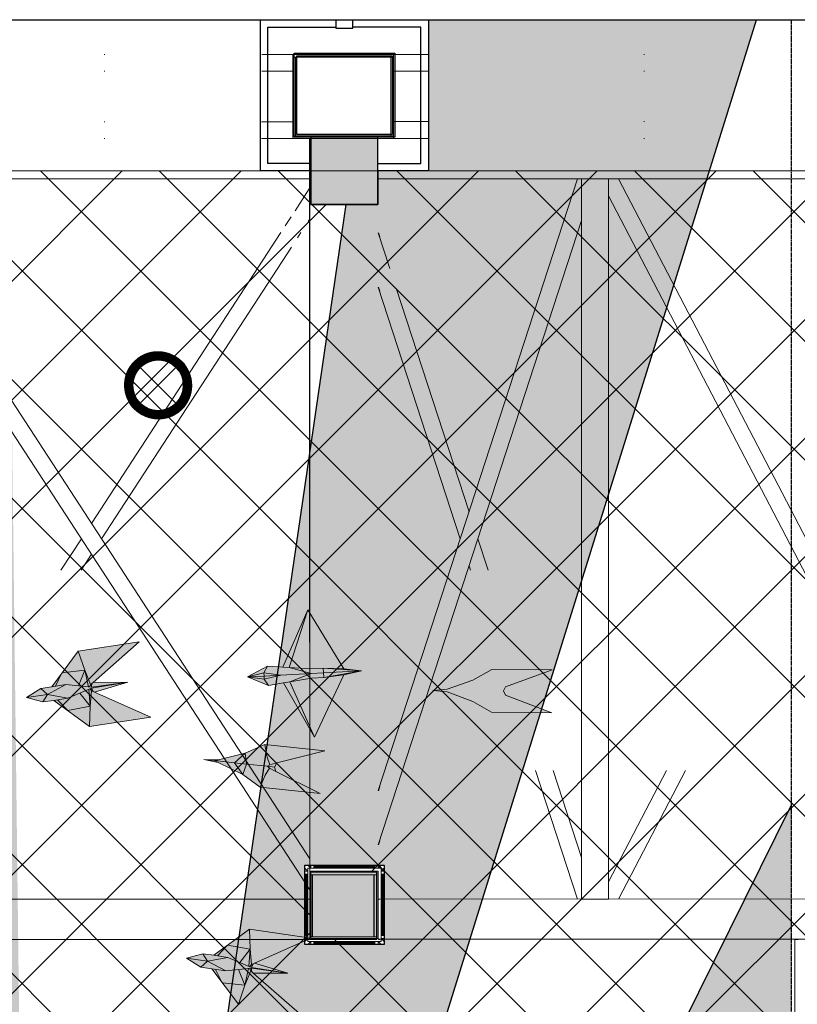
# Model space of a CAD drawing. Header units: millimetres. Extents: x -34728 to 74790, y -3152 to 13830.
# Tile 27 of 31: x 10953 to 13268, y 10898 to 13830. Entities that reach past the tile are written whole.
import ezdxf

# ---------------------------------------------------------------- set-up
doc = ezdxf.new("R2010")
doc.units = ezdxf.units.MM
doc.linetypes.add('( Hidden )', pattern=[0.375, 0.25, -0.125])
for name, color, linetype, lineweight, true_color in [('A-CEILING-01', 7, 'Continuous', 5, 0xd56ca8), ('A-CEILING-08', 7, 'Continuous', 5, 0xd56ca8), ('M-MEP-ELLG-LIGHT', 5, 'Continuous', 15, 0x0000ff), ('XR-CP-DS$0$Level 24', 9, 'Continuous', 0, 0x808080)]:
    doc.layers.add(name, color=color, linetype=linetype, lineweight=lineweight, true_color=true_color)
doc.layers.add('A-CELING ELEMENT', color=1, linetype='Continuous')
doc.layers.add('Column', color=4, linetype='Continuous')
for name, color, linetype, lineweight in [('A-CLMN P', 1, 'Continuous', 30), ('A-FLOORING', 1, 'Continuous', 30), ('A-GENM', 13, 'Continuous', 9), ('A-LIGHT', 1, 'Continuous', 5), ('A-Wall & Column', 2, 'Continuous', 0), ('Q-SPCQ', 91, 'Continuous', 9), ('S-BEAM', 12, 'Continuous', 9)]:
    doc.layers.add(name, color=color, linetype=linetype, lineweight=lineweight)
doc.layers.add('RCP LAYOUT', color=9, linetype='Continuous', true_color=0x808080)
pattern_1 = [(45, (0, 0), (19.8873782, 72.9203868), [93.75, -18.75, 0, -18.75])]

# ---------------------------------------------------------------- blocks, each defined once
blk = doc.blocks.new('A$Cce852dd5')
at = {"layer": 'A-Wall & Column', "color": 8, "lineweight": 0, "true_color": 0x808080}
for p, q in [((-18, 9), (-18, 0)), ((-9, 18), (0, 18)), ((9, 18), (191, 18)), ((9, 15), (191, 15)), ((9, 12), (191, 12)), ((200, 18), (209, 18)), ((218, 9), (218, 0)), ((-18, -9), (-18, -191)), ((-15, -9), (-15, -191)), ((-12, -9), (-12, -191)), ((212, -9), (212, -191)), ((215, -9), (215, -191)), ((218, -9), (218, -191)), ((-18, -209), (-18, -200)), ((218, -200), (218, -209)), ((-9, -218), (0, -218)), ((9, -212), (191, -212)), ((9, -215), (191, -215)), ((9, -218), (191, -218)), ((209, -218), (200, -218))]:
    blk.add_line(p, q, dxfattribs=at)
for points in [[(0, 9), (-9, 18), (-18, 18), (-18, 9), (-9, 0)], [(-9, 0), (-18, 0), (-18, -9), (-9, -9)], [(9, 9), (9, 18), (0, 18), (0, 9)], [(200, 9), (200, 18), (191, 18), (191, 9)], [(209, 0), (218, 9), (218, 18), (209, 18), (200, 9)], [(209, -9), (218, -9), (218, 0), (209, 0)], [(-9, -191), (-18, -191), (-18, -200), (-9, -200)], [(-9, -200), (-18, -209), (-18, -218), (-9, -218), (0, -209)], [(200, -209), (209, -218), (218, -218), (218, -209), (209, -200)], [(209, -200), (218, -200), (218, -191), (209, -191)], [(0, -209), (0, -218), (9, -218), (9, -209)], [(191, -209), (191, -218), (200, -218), (200, -209)]]:
    blk.add_lwpolyline(points, dxfattribs=at)
blk.add_lwpolyline([(-9, -209), (209, -209), (209, 9), (-9, 9)], close=True, dxfattribs=at)
blk = doc.blocks.new('A$C81f607aa')
at = {"layer": 'A-Wall & Column', "true_color": 0x808080}
h = blk.add_hatch(color=8, dxfattribs=at)
h.dxf.hatch_style = 1
h.paths.add_polyline_path([(-3380, 13280), (-3180, 13280), (-3180, 13480), (-3380, 13480)])
h = blk.add_hatch(color=8, dxfattribs=at)
h.dxf.hatch_style = 1
h.paths.add_polyline_path([(-3179.9, 11294.2), (-3379.9, 11294.2), (-3379.9, 11094.2), (-3179.9, 11094.2)])
at = {"layer": 'A-CLMN P', "color": 8, "lineweight": 25, "true_color": 0x808080}
for points in [[(-3380, 13380), (-3530, 13380), (-3530, 13830), (-3305, 13830), (-3305, 13805), (-3255, 13805), (-3255, 13830), (-3030, 13830), (-3030, 13380), (-3180, 13380)], [(-3380, 13402), (-3508, 13402), (-3508, 13808), (-3307, 13808)], [(-3180, 13402), (-3052, 13402), (-3052, 13808), (-3253, 13808)]]:
    blk.add_lwpolyline(points, dxfattribs=at)
for points in [[(-3430, 13730), (-3130, 13730), (-3130, 13480), (-3430, 13480)], [(-3422, 13722), (-3138, 13722), (-3138, 13488), (-3422, 13488)]]:
    blk.add_lwpolyline(points, close=True, dxfattribs=at)
at = {"layer": 'A-Wall & Column', "color": 8, "lineweight": -3, "true_color": 0x808080}
blk.add_lwpolyline([(-14850, 13830), (2000, 13830)], dxfattribs=at)
at = {"layer": 'A-Wall & Column', "color": 8, "true_color": 0x808080}
for points in [[(-3380, 13280), (-3180, 13280), (-3180, 13480), (-3380, 13480)], [(-3379.9, 11294.2), (-3179.9, 11294.2), (-3179.9, 11094.2), (-3379.9, 11094.2)]]:
    blk.add_lwpolyline(points, close=True, dxfattribs=at)
at = {"layer": 'Column', "color": 8, "lineweight": -3, "true_color": 0x808080}
blk.add_lwpolyline([(-3380, 13280), (-3180, 13280), (-3180, 13480), (-3380, 13480)], close=True, dxfattribs=at)
at = {"color": 8, "lineweight": -3, "true_color": 0x808080}
blk.add_blockref('A$Cce852dd5', (-3379.9, 11294.2), dxfattribs=at)
blk = doc.blocks.new('XR-CP-DS$0$ceiling element 01')
at = {"layer": 'A-CELING ELEMENT', "lineweight": 5, "true_color": 0x808080, "transparency": 33554687}
h = blk.add_hatch(dxfattribs=at)
h.set_pattern_fill('ANSI36', color=8, scale=300)
h.set_pattern_definition(pattern_1)
h.paths.add_polyline_path([(-425629.8, -157750.9, -0.039119), (-425655.9, -157707.5), (-427128.8, -158480.5, 0.039269), (-426963.6, -158744.9)])
h.paths.add_polyline_path([(-427216.5, -158526.6, -0.039231), (-427344.4, -158225.6), (-431924, -159775.1), (-429595.3, -159775.1)])
h.paths.add_polyline_path([(-427146.3, -156679.9, 0.039168), (-427262.3, -156968.3), (-425674.3, -157463.1, -0.03857), (-425655.4, -157416.9)])
h.paths.add_polyline_path([(-425704.2, -155604.7, 0.039168), (-426005.5, -155681.4), (-425472.4, -157256.8, -0.03857), (-425424.2, -157244.1)])
edge = h.paths.add_edge_path()
edge.add_line((-430171.7, -151115.1), (-430279.8, -151115.1))
edge.add_line((-430279.8, -151115.1), (-430279.8, -151215.1))
edge.add_line((-430279.8, -151215.1), (-430479.8, -151215.1))
edge.add_line((-430479.8, -151215.1), (-430479.8, -151115.1))
edge.add_line((-430479.8, -151115.1), (-430629.8, -151115.1))
edge.add_line((-430629.8, -151115.1), (-430629.8, -150665.1))
edge.add_line((-430629.8, -150665.1), (-432321.8, -150665.1))
edge.add_line((-432321.8, -150665.1), (-432321.8, -150772.9))
edge.add_line((-432321.8, -150772.9), (-426859.3, -156104.6))
edge.add_arc((-425365.2, -157562.3), 2087.3, 126.7377, 135.7079, ccw=False)
edge.add_line((-426613.8, -155889.5), (-430171.7, -151115.1))
edge = h.paths.add_edge_path()
edge.add_line((-424199.8, -150665.1), (-424199.8, -151115.1))
edge.add_line((-424199.8, -151115.1), (-424349.8, -151115.1))
edge.add_line((-424349.8, -151115.1), (-424349.8, -151215.1))
edge.add_line((-424349.8, -151215.1), (-424444.6, -151215.1))
edge.add_line((-424444.6, -151215.1), (-425069.6, -155496))
edge.add_arc((-425365.2, -157562.3), 2087.3, 72.8718, 81.8578, ccw=False)
edge.add_line((-424750.5, -155567.5), (-423223, -150665.1))
edge.add_line((-423223, -150665.1), (-424199.8, -150665.1))
h.paths.add_polyline_path([(-424567.7, -153182.9), (-424331.7, -153182.9), (-424331.7, -153418.9), (-424567.7, -153418.9)], flags=16)
h = blk.add_hatch(dxfattribs=at)
h.set_pattern_fill('ANSI36', color=8, scale=200)
h.set_pattern_definition([(45, (0, 0), (13.2582521, 48.6135912), [62.5, -12.5, 0, -12.5])])
h.paths.add_polyline_path([(-427235.6, -156635.7, -0.03916), (-427068.3, -156355.4), (-432321.8, -152634.9), (-432321.8, -154121.3)])
h.paths.add_polyline_path([(-425454.1, -150665.1), (-426550.3, -150665.1), (-425721.8, -155505.6, -0.039276), (-425395.8, -155475.2)])
h.paths.add_polyline_path([(-425690.1, -157561.6, -0.038719), (-425686, -157511.7), (-427331.8, -157271.4, 0.039193), (-427353.2, -157581.7)], flags=17)
h.paths.add_polyline_path([(-425084.2, -155595.8, 0.039193), (-425394.6, -155575.9), (-425374.5, -157239, -0.038719), (-425324.5, -157241.6)], flags=17)
h.paths.add_polyline_path([(-423965.7, -156152.8, 0.996512), (-426776.1, -158963.3), (-425599.9, -157787, -0.900286), (-425184.4, -157294.8), (-424476.2, -156294.7), (-424567.8, -156294.7), (-424567.8, -156058.7), (-424331.8, -156058.7), (-424331.8, -156294.7), (-424476.2, -156294.7), (-425184.4, -157294.8, -0.042192), (-425142, -157329.1)])
h = blk.add_hatch(dxfattribs=at)
h.set_pattern_fill('ANSI36', color=8, scale=300)
h.set_pattern_definition(pattern_1)
h.paths.add_polyline_path([(-432321.8, -155391.8), (-432321.8, -156542.9), (-427430.1, -157257, -0.039171), (-427357.2, -156938.7)])
h.paths.add_polyline_path([(-426787.8, -156174.5, 0.039154), (-426986.9, -156413.1), (-425629.6, -157374.3, -0.038492), (-425597.6, -157336.2)])
h.paths.add_polyline_path([(-424491.1, -155778.6, 0.039227), (-424780.5, -155663.9), (-425275.3, -157251.9, -0.038923), (-425228.3, -157269.8)])
h.paths.add_polyline_path([(-423119.8, -154379.5), (-423119.8, -153004.8), (-424446.3, -155688.1, -0.039269), (-424164.6, -155854.8)])
h.paths.add_polyline_path([(-430497.8, -156058.7), (-430497.8, -156294.7), (-430261.8, -156294.7), (-430261.8, -156058.7)], flags=0)
h.paths.add_polyline_path([(-430497.8, -156058.7), (-430261.8, -156058.7), (-430261.8, -156294.7), (-430497.8, -156294.7)], flags=16)
at = {"layer": 'A-CELING ELEMENT', "color": 8, "linetype": '( Hidden )', "lineweight": -3, "ltscale": 10, "true_color": 0x808080}
blk.add_lwpolyline([(-427588, -159775.1), (-432321.8, -159775.1), (-432321.8, -150665.1), (-423119.8, -150665.1), (-423119.8, -155306.9), (-427588, -159775.1)], dxfattribs=at)
at = {"layer": 'A-CELING ELEMENT', "color": 8, "lineweight": -3, "true_color": 0x808080}
for points in [[(-424750.5, -155567.5), (-423223, -150665.1)], [(-425069.6, -155496), (-424444.6, -151215.1)], [(-424446.3, -155688.1), (-423119.8, -153004.8)]]:
    blk.add_lwpolyline(points, dxfattribs=at)
at = {"layer": 'A-FLOORING', "color": 8, "lineweight": -3, "true_color": 0x808080}
blk.add_lwpolyline([(-424699.8, -150665.1), (-424199.8, -150665.1), (-424199.8, -151115.1), (-424349.8, -151115.1), (-424349.8, -151215.1), (-424549.8, -151215.1), (-424549.8, -151115.1), (-424699.8, -151115.1), (-424699.8, -150665.1)], dxfattribs=at)
blk.add_lwpolyline([(-424567.7, -153182.9), (-424331.7, -153182.9), (-424331.7, -153418.9), (-424567.7, -153418.9)], close=True, dxfattribs=at)
blk = doc.blocks.new('A$Ced31c995')
at = {"layer": 'M-MEP-ELLG-LIGHT', "lineweight": 0, "true_color": 0x808080}
h = blk.add_hatch(color=8, dxfattribs=at)
h.dxf.hatch_style = 1
h.paths.add_polyline_path([(11481.5, -1614), (11481, -1604.8), (11431.4, -1607)], flags=17)
h.paths.add_polyline_path([(11493.9, -1632.3), (11481.5, -1614), (11431.4, -1607)])
h.paths.add_polyline_path([(11538.9, -1624.7), (11558, -1621.5), (11621.4, -1596.9), (11530.5, -1601.8), (11481.5, -1614), (11493.9, -1632.3)])
h.paths.add_polyline_path([(11530.5, -1601.8), (11621.4, -1596.9), (11555.8, -1579.2), (11536.4, -1578), (11490.9, -1575.3), (11480.5, -1594.8)])
h.paths.add_polyline_path([(11480.5, -1594.8), (11490.9, -1575.3), (11431.4, -1607)])
h.paths.add_polyline_path([(11481, -1604.8), (11481, -1604.8), (11481, -1604.4), (11480.5, -1594.8), (11480.5, -1594.8), (11431.4, -1607)])
h.paths.add_polyline_path([(11530.5, -1601.8), (11480.5, -1594.8), (11481, -1604.4), (11481, -1604.8)])
h.paths.add_polyline_path([(11530.5, -1601.8), (11481, -1604.8), (11481.5, -1614), (11481.5, -1614)])
h.paths.add_polyline_path([(11631.4, -1786.4), (11558, -1621.5), (11538.9, -1624.7)])
h.paths.add_polyline_path([(11611.3, -1407.5), (11536.4, -1578), (11555.8, -1579.2)])
h.paths.add_polyline_path([(11620.6, -1583.2), (11657.3, -1581.3), (11771.3, -1589), (11717.9, -1583), (11611.3, -1407.5), (11555.8, -1579.2)])
h.paths.add_polyline_path([(11658.1, -1595), (11658.1, -1595), (11657.3, -1581.3), (11620.6, -1583.2), (11555.8, -1579.2), (11621.4, -1596.9)], flags=17)
h.paths.add_polyline_path([(11658.8, -1608.7), (11658.1, -1595), (11658.1, -1595), (11621.4, -1596.9), (11558, -1621.5), (11622.1, -1610.7)])
h.paths.add_polyline_path([(11718.8, -1600.5), (11658.8, -1608.7), (11622.1, -1610.7), (11558, -1621.5), (11631.4, -1786.4)])
h.paths.add_polyline_path([(11771.3, -1589), (11658.1, -1595), (11658.8, -1608.7)])
h.paths.add_polyline_path([(11771.3, -1589), (11657.3, -1581.3), (11658.1, -1595)], flags=17)
h.paths.add_polyline_path([(11771.3, -1589), (11658.8, -1608.7), (11718.8, -1600.5)])
h = blk.add_hatch(color=8, dxfattribs=at)
h.dxf.hatch_style = 1
h.paths.add_polyline_path([(11143.8, -1726.4), (10976.2, -1652.5), (10967.5, -1648.6), (10963.5, -1694.4), (10961.6, -1754.3)])
h.paths.add_polyline_path([(10963.5, -1694.4), (10896.5, -1707), (10961.6, -1754.3)])
h.paths.add_polyline_path([(10932, -1655.4), (10896.5, -1670.4), (10865.7, -1675.1), (10896.5, -1707), (10963.5, -1694.4)])
h.paths.add_polyline_path([(10959.5, -1643.7), (10932, -1655.4), (10963.5, -1694.4)], flags=17)
h.paths.add_polyline_path([(10967.5, -1648.6), (10961.8, -1642.8), (10959.5, -1643.7), (10963.5, -1694.4)], flags=17)
h.paths.add_polyline_path([(11074.9, -1622.4), (10967.6, -1640.3), (10967.6, -1640.3), (10968.2, -1641.8), (10971.8, -1650.5), (10976.2, -1652.5)], flags=17)
h.paths.add_polyline_path([(10968.2, -1641.8), (10967.5, -1648.6), (10971.8, -1650.5)], flags=16)
h.paths.add_polyline_path([(10968.2, -1641.8), (10967.6, -1640.3), (10961.8, -1642.8), (10967.5, -1648.6)], flags=17)
h.paths.add_polyline_path([(11074.9, -1622.4), (10967.1, -1637.5), (10967.1, -1637.5), (10890.3, -1630), (10848.7, -1636.4), (10816.2, -1641.4), (10773.8, -1668.5), (10822.4, -1681.7), (10854.8, -1676.8), (10896.5, -1670.4), (10932, -1655.4), (10959.5, -1643.7), (10961.8, -1642.8), (10967.6, -1640.3)])
h.paths.add_polyline_path([(11109.5, -1502.5), (10927.3, -1530.4), (10947, -1587), (10964.6, -1629.6), (10971.7, -1623.3)])
h.paths.add_polyline_path([(10927.3, -1530.4), (10879.3, -1595.1), (10947, -1587)])
h.paths.add_polyline_path([(10947, -1587), (10879.3, -1595.1), (10859.5, -1634.7), (10890.3, -1630), (10958.4, -1636.6)])
h.paths.add_polyline_path([(10947, -1587), (10958.4, -1636.6), (10960.9, -1636.9), (10964.6, -1629.6)])
h.paths.add_polyline_path([(11074.9, -1622.4), (10971.7, -1623.3), (10968.1, -1626.4), (10967.3, -1635.8), (10967.3, -1635.8), (10967.1, -1637.5), (10967.2, -1637.5)], flags=17)
h.paths.add_polyline_path([(10967.3, -1635.8), (10964.6, -1629.6), (10960.9, -1636.9), (10967.1, -1637.5)], flags=17)
h.paths.add_polyline_path([(10968.1, -1626.4), (10964.6, -1629.6), (10967.3, -1635.8)], flags=17)
h.paths.add_polyline_path([(10865.7, -1675.1), (10854.8, -1676.8), (10896.5, -1707)])
h.paths.add_polyline_path([(10879.3, -1595.1), (10848.7, -1636.4), (10859.5, -1634.7)], flags=17)
h = blk.add_hatch(color=8, dxfattribs=at)
h.dxf.hatch_style = 1
h.paths.add_polyline_path([(12025.7, -1651.5), (12102.3, -1680), (12157.8, -1712.3), (12337.5, -1713.7), (12199.4, -1661.6), (12194, -1648.8), (12199.6, -1636.1), (12338.5, -1586.2), (12158.8, -1584.8), (12102.8, -1616.3), (12025.8, -1643.5), (11983, -1647.2)])
h = blk.add_hatch(color=8, dxfattribs=at)
h.dxf.hatch_style = 1
h.paths.add_polyline_path([(11417.5, -1897.3), (11393.3, -1862.7), (11333.5, -1856.3), (11344, -1861.4)])
h.paths.add_polyline_path([(11417.5, -1897.3), (11428.1, -1866.4), (11393.3, -1862.7)])
h.paths.add_polyline_path([(11428.1, -1866.4), (11424.2, -1833.9), (11393.3, -1862.7)])
h.paths.add_polyline_path([(11490.8, -1873.1), (11498, -1868.4), (11489.7, -1846.2), (11483.1, -1808.1), (11424.2, -1833.9), (11428.1, -1866.4)])
h.paths.add_polyline_path([(11469.6, -1934.9), (11484.1, -1899.1), (11496.9, -1879.2), (11490.8, -1873.1), (11428.1, -1866.4), (11428.1, -1866.4), (11417.5, -1897.3)])
h.paths.add_polyline_path([(11648.3, -1953.9), (11515.9, -1888.6), (11496.9, -1879.2), (11484.1, -1899.1), (11469.6, -1934.9)])
h.paths.add_polyline_path([(11661.8, -1827.2), (11483.1, -1808.1), (11489.7, -1846.2), (11498, -1868.4), (11518.6, -1863.2)])
h.paths.add_polyline_path([(11515.9, -1888.6), (11511.8, -1875.3), (11499.9, -1874), (11490.8, -1873.1), (11496.9, -1879.2)])
h.paths.add_polyline_path([(11511.8, -1875.3), (11518.6, -1863.2), (11498, -1868.4), (11490.8, -1873.1), (11499.9, -1874)])
h.paths.add_polyline_path([(11393.3, -1862.7), (11424.2, -1833.9), (11344.9, -1853.5), (11333.5, -1856.3)])
h.paths.add_polyline_path([(11344, -1861.4), (11333.5, -1856.3), (11302, -1852.9)])
h.paths.add_polyline_path([(11344.9, -1853.5), (11302, -1852.9), (11333.5, -1856.3)])
h = blk.add_hatch(color=8, dxfattribs=at)
h.dxf.hatch_style = 1
h.paths.add_polyline_path([(11586.7, -2608.8), (11448.2, -2488.8), (11441, -2482.6), (11423.7, -2525.2), (11404.3, -2581.9)])
h.paths.add_polyline_path([(11423.7, -2525.2), (11355.9, -2517.5), (11404.3, -2581.9)])
h.paths.add_polyline_path([(11405.1, -2478.6), (11366.7, -2482.5), (11335.9, -2478), (11355.9, -2517.5), (11423.7, -2525.2)])
h.paths.add_polyline_path([(11434.8, -2475.5), (11405.1, -2478.6), (11423.7, -2525.2)], flags=17)
h.paths.add_polyline_path([(11441, -2482.6), (11437.2, -2475.3), (11434.8, -2475.5), (11423.7, -2525.2)], flags=17)
h.paths.add_polyline_path([(11551.4, -2489.1), (11443.5, -2474.6), (11443.5, -2474.7), (11443.6, -2476.3), (11444.5, -2485.7), (11448.2, -2488.8)], flags=17)
h.paths.add_polyline_path([(11443.6, -2476.3), (11441, -2482.6), (11444.5, -2485.7)], flags=16)
h.paths.add_polyline_path([(11443.6, -2476.3), (11443.5, -2474.7), (11437.2, -2475.3), (11441, -2482.6)], flags=17)
h.paths.add_polyline_path([(11551.4, -2489.1), (11443.9, -2471.8), (11443.9, -2471.8), (11372.6, -2442.1), (11331, -2436), (11298.5, -2431.2), (11250, -2444.7), (11292.5, -2471.6), (11325, -2476.4), (11366.7, -2482.5), (11405.1, -2478.6), (11434.8, -2475.5), (11437.2, -2475.3), (11443.5, -2474.6)])
h.paths.add_polyline_path([(11619.7, -2384.7), (11437.3, -2357.8), (11439.5, -2417.7), (11443.8, -2463.5), (11452.5, -2459.6)])
h.paths.add_polyline_path([(11437.3, -2357.8), (11372.4, -2405.5), (11439.5, -2417.7)])
h.paths.add_polyline_path([(11439.5, -2417.7), (11372.4, -2405.5), (11341.8, -2437.6), (11372.6, -2442.1), (11435.8, -2468.4)])
h.paths.add_polyline_path([(11439.5, -2417.7), (11435.8, -2468.4), (11438.1, -2469.4), (11443.8, -2463.5)])
h.paths.add_polyline_path([(11551.4, -2489.1), (11452.5, -2459.6), (11448.1, -2461.5), (11444.6, -2470.3), (11444.5, -2470.2), (11443.9, -2471.8), (11443.9, -2471.8)], flags=17)
h.paths.add_polyline_path([(11444.5, -2470.2), (11443.8, -2463.5), (11438.1, -2469.4), (11443.9, -2471.8)], flags=17)
h.paths.add_polyline_path([(11448.1, -2461.5), (11443.8, -2463.5), (11444.6, -2470.3)], flags=17)
h.paths.add_polyline_path([(11335.9, -2478), (11325, -2476.4), (11355.9, -2517.5)])
h.paths.add_polyline_path([(11372.4, -2405.5), (11331, -2436), (11341.8, -2437.6)], flags=17)
at = {"layer": 'M-MEP-ELLG-LIGHT', "color": 8, "lineweight": 0, "true_color": 0x808080}
for p, q in [((11611.3, -1407.5), (11536.4, -1578)), ((11555.8, -1579.2), (11611.3, -1407.5)), ((11717.9, -1583), (11611.3, -1407.5)), ((11109.5, -1502.5), (10927.3, -1530.4)), ((10971.7, -1623.3), (11109.5, -1502.5)), ((10927.3, -1530.4), (10848.7, -1636.4)), ((10927.3, -1530.4), (10947, -1587)), ((11490.9, -1575.3), (11431.4, -1607)), ((11480.5, -1594.8), (11490.9, -1575.3)), ((11536.4, -1578), (11490.9, -1575.3)), ((11536.4, -1578), (11555.8, -1579.2)), ((11620.6, -1583.2), (11555.8, -1579.2)), ((11555.8, -1579.2), (11621.4, -1596.9)), ((11657.3, -1581.3), (11620.6, -1583.2)), ((11771.3, -1589), (11657.3, -1581.3)), ((11717.9, -1583), (11657.3, -1581.3)), ((11657.3, -1581.3), (11658.8, -1608.7)), ((11771.3, -1589), (11717.9, -1583)), ((10859.5, -1634.7), (10879.3, -1595.1)), ((10879.3, -1595.1), (10947, -1587)), ((10947, -1587), (10928.7, -1633.8)), ((10947, -1587), (10964.6, -1629.6)), ((10947, -1587), (10958.4, -1636.6)), ((11431.4, -1607), (11480.5, -1594.8)), ((11431.4, -1607), (11481, -1604.8)), ((11431.4, -1607), (11493.9, -1632.3)), ((11481.5, -1614), (11431.4, -1607)), ((11480.5, -1594.8), (11530.5, -1601.8)), ((11481, -1604.4), (11480.5, -1594.8)), ((11481, -1604.8), (11530.5, -1601.8)), ((11481.5, -1614), (11481, -1604.4)), ((11530.5, -1601.8), (11481.5, -1614)), ((11530.5, -1601.8), (11621.4, -1596.9)), ((11621.4, -1596.9), (11558, -1621.5)), ((11622.1, -1610.7), (11558, -1621.5)), ((11621.4, -1596.9), (11658.1, -1595)), ((11658.8, -1608.7), (11622.1, -1610.7)), ((11631.4, -1786.4), (11718.8, -1600.5)), ((11658.1, -1595), (11771.3, -1589)), ((11771.3, -1589), (11658.8, -1608.7)), ((11658.8, -1608.7), (11718.8, -1600.5)), ((11718.8, -1600.5), (11771.3, -1589)), ((10816.2, -1641.4), (10773.8, -1668.5)), ((10848.7, -1636.4), (10816.2, -1641.4)), ((10816.2, -1641.4), (10835.9, -1659)), ((10835.9, -1659), (10890.3, -1630)), ((10848.7, -1636.4), (10890.3, -1630)), ((10890.3, -1630), (10967.2, -1637.5)), ((10967.6, -1640.3), (10896.5, -1670.4)), ((10960.9, -1636.9), (10964.6, -1629.6)), ((10964.6, -1629.6), (10971.7, -1623.3)), ((10964.6, -1629.6), (10967.3, -1635.8)), ((10967.3, -1635.8), (10967.1, -1637.5)), ((10967.2, -1637.5), (11074.9, -1622.4)), ((10967.3, -1635.8), (10968.1, -1626.4)), ((10967.5, -1648.6), (10968.2, -1641.8)), ((11074.9, -1622.4), (10967.6, -1640.3)), ((10968.2, -1641.8), (10967.6, -1640.3)), ((10968.2, -1641.8), (10971.8, -1650.5)), ((11074.9, -1622.4), (10971.7, -1623.3)), ((10976.2, -1652.5), (11074.9, -1622.4)), ((11493.9, -1632.3), (11481.5, -1614)), ((11493.9, -1632.3), (11538.9, -1624.7)), ((11558, -1621.5), (11538.9, -1624.7)), ((11538.9, -1624.7), (11631.4, -1786.4)), ((11558, -1621.5), (11631.4, -1786.4)), ((10773.8, -1668.5), (10822.4, -1681.7)), ((10835.9, -1659), (10822.4, -1681.7)), ((10896.5, -1670.4), (10835.9, -1659)), ((10896.5, -1670.4), (10854.8, -1676.8)), ((10932, -1655.4), (10963.5, -1694.4)), ((10959.5, -1643.7), (10963.5, -1694.4)), ((10961.8, -1642.8), (10967.5, -1648.6)), ((10963.5, -1694.4), (10967.5, -1648.6)), ((10967.5, -1648.6), (10976.2, -1652.5)), ((11143.8, -1726.4), (10976.2, -1652.5)), ((10822.4, -1681.7), (10854.8, -1676.8)), ((10854.8, -1676.8), (10961.6, -1754.3)), ((10896.5, -1707), (10865.7, -1675.1)), ((10963.5, -1694.4), (10896.5, -1707)), ((10961.6, -1754.3), (10963.5, -1694.4)), ((10961.6, -1754.3), (11143.8, -1726.4)), ((11483.1, -1808.1), (11424.2, -1833.9)), ((11661.8, -1827.2), (11483.1, -1808.1)), ((11489.7, -1846.2), (11483.1, -1808.1)), ((11424.2, -1833.9), (11344.9, -1853.5)), ((11424.2, -1833.9), (11393.3, -1862.7)), ((11428.1, -1866.4), (11424.2, -1833.9)), ((11498, -1868.4), (11489.7, -1846.2)), ((11518.6, -1863.2), (11661.8, -1827.2)), ((11344, -1861.4), (11302, -1852.9)), ((11302, -1852.9), (11344.9, -1853.5)), ((11302, -1852.9), (11333.5, -1856.3)), ((11344.9, -1853.5), (11333.5, -1856.3)), ((11333.5, -1856.3), (11344, -1861.4)), ((11333.5, -1856.3), (11393.3, -1862.7)), ((11344, -1861.4), (11417.5, -1897.3)), ((11393.3, -1862.7), (11428.1, -1866.4)), ((11393.3, -1862.7), (11417.5, -1897.3)), ((11417.5, -1897.3), (11428.1, -1866.4)), ((11428.1, -1866.4), (11490.8, -1873.1)), ((11490.8, -1873.1), (11498, -1868.4)), ((11490.8, -1873.1), (11499.9, -1874)), ((11496.9, -1879.2), (11490.8, -1873.1)), ((11499.9, -1874), (11511.8, -1875.3)), ((11511.8, -1875.3), (11518.6, -1863.2)), ((11515.9, -1888.6), (11511.8, -1875.3)), ((11417.5, -1897.3), (11469.6, -1934.9)), ((11469.6, -1934.9), (11484.1, -1899.1)), ((11484.1, -1899.1), (11496.9, -1879.2)), ((11648.3, -1953.9), (11515.9, -1888.6)), ((11469.6, -1934.9), (11648.3, -1953.9)), ((11437.3, -2357.8), (11331, -2436)), ((11619.7, -2384.7), (11437.3, -2357.8)), ((11437.3, -2357.8), (11439.5, -2417.7)), ((11452.5, -2459.6), (11619.7, -2384.7)), ((11298.5, -2431.2), (11250, -2444.7)), ((11331, -2436), (11298.5, -2431.2)), ((11298.5, -2431.2), (11312.2, -2453.9)), ((11341.8, -2437.6), (11372.4, -2405.5)), ((11372.4, -2405.5), (11439.5, -2417.7)), ((11439.5, -2417.7), (11408.3, -2457)), ((11439.5, -2417.7), (11435.8, -2468.4)), ((11439.5, -2417.7), (11443.8, -2463.5)), ((11250, -2444.7), (11292.5, -2471.6)), ((11312.2, -2453.9), (11292.5, -2471.6)), ((11312.2, -2453.9), (11372.6, -2442.1)), ((11366.7, -2482.5), (11312.2, -2453.9)), ((11331, -2436), (11372.6, -2442.1)), ((11372.6, -2442.1), (11443.9, -2471.8)), ((11443.8, -2463.5), (11452.5, -2459.6)), ((11444.6, -2470.3), (11448.1, -2461.5)), ((11551.4, -2489.1), (11452.5, -2459.6)), ((11292.5, -2471.6), (11325, -2476.4)), ((11325, -2476.4), (11404.3, -2581.9)), ((11366.7, -2482.5), (11325, -2476.4)), ((11355.9, -2517.5), (11335.9, -2478)), ((11443.5, -2474.6), (11366.7, -2482.5)), ((11405.1, -2478.6), (11423.7, -2525.2)), ((11434.8, -2475.5), (11423.7, -2525.2)), ((11423.7, -2525.2), (11441, -2482.6)), ((11437.2, -2475.3), (11441, -2482.6)), ((11438.1, -2469.4), (11443.8, -2463.5)), ((11441, -2482.6), (11443.6, -2476.3)), ((11441, -2482.6), (11448.2, -2488.8)), ((11551.4, -2489.1), (11443.5, -2474.6)), ((11443.6, -2476.3), (11443.5, -2474.7)), ((11443.6, -2476.3), (11444.5, -2485.7)), ((11443.8, -2463.5), (11444.5, -2470.2)), ((11444.5, -2470.2), (11443.9, -2471.8)), ((11443.9, -2471.8), (11551.4, -2489.1)), ((11586.7, -2608.8), (11448.2, -2488.8)), ((11448.2, -2488.8), (11551.4, -2489.1)), ((11423.7, -2525.2), (11355.9, -2517.5)), ((11404.3, -2581.9), (11423.7, -2525.2))]:
    blk.add_line(p, q, dxfattribs=at)
for points in [[(12025.7, -1651.5), (12102.3, -1680), (12157.8, -1712.3), (12337.5, -1713.7), (12199.4, -1661.6), (12194, -1648.8), (12199.6, -1636.1), (12338.5, -1586.2), (12158.8, -1584.8), (12102.8, -1616.3), (12025.8, -1643.5)], [(10773.8, -1668.5), (10835.9, -1659)], [(12025.7, -1651.5), (11983, -1647.2), (12025.8, -1643.5)], [(11518.6, -1863.2), (11498, -1868.4)], [(11515.9, -1888.6), (11496.9, -1879.2)], [(11250, -2444.7), (11312.2, -2453.9)]]:
    blk.add_lwpolyline(points, dxfattribs=at)
blk = doc.blocks.new('*U140')
at = {"lineweight": 0}
h = blk.add_hatch(dxfattribs=at)
h.set_pattern_fill('ANSI31', color=0)
h.set_pattern_definition([(45, (0, 0), (-0.08838835, 0.08838835), [])])
h.paths.add_polyline_path([(-70.7, 70.7), (-53, 53, -0.414214), (53, 53), (70.7, 70.7, 0.414214)])
h.paths.add_polyline_path([(75, 0, -0.198912), (53, -53), (70.7, -70.7, 0.198912), (100, 0, 0.198912), (70.7, 70.7), (53, 53, -0.198912)])
h.paths.add_polyline_path([(-53, -53), (-70.7, -70.7, 0.414214), (70.7, -70.7), (53, -53, -0.414214)])
h.paths.add_polyline_path([(-75, 0, -0.198912), (-53, 53), (-70.7, 70.7, 0.198912), (-100, 0, 0.198912), (-70.7, -70.7), (-53, -53, -0.198912)])
at = {"color": 0}
for p, q in [((-53, 53), (53, -53)), ((-53, -53), (53, 53))]:
    blk.add_line(p, q, dxfattribs=at)
at = {"color": 0, "lineweight": 0}
for radius in [100, 75]:
    blk.add_circle((0, 0), radius, dxfattribs=at)
blk = doc.blocks.new('A$C98a85b24')
at = {"layer": 'M-MEP-ELLG-LIGHT', "color": 8, "true_color": 0x808080}
blk.add_blockref('*U140', (7175.5, 12741.3), dxfattribs=at)
blk = doc.blocks.new('A$C256bf26b')
at = {"layer": 'A-CEILING-01', "true_color": 0x808080}
h = blk.add_hatch(dxfattribs=at)
h.set_pattern_fill('ANSI37', color=8, scale=2000)
h.set_pattern_definition([(45, (0, 0), (-176.7767, 176.7767), []), (135, (0, 0), (-176.7767, -176.7767), [])])
edge = h.paths.add_edge_path()
edge.add_line((17350, 13380), (12020, 13380))
edge.add_line((12020, 13380), (12020, 13280))
edge.add_line((12020, 13280), (11820, 13280))
edge.add_line((11820, 13280), (11820, 13380))
edge.add_line((11820, 13380), (6090, 13380))
edge.add_line((6090, 13380), (6090, 13280))
edge.add_line((6090, 13280), (5890, 13280))
edge.add_line((5890, 13280), (5890, 13380))
edge.add_line((5890, 13380), (350, 13380))
edge.add_line((350, 13380), (200, 13380))
edge.add_line((200, 13380), (200, 4520))
edge.add_line((200, 4520), (650, 4520))
edge.add_line((650, 4520), (650, 4220))
edge.add_line((650, 4220), (200, 4220))
edge.add_line((200, 4220), (200, 3270))
edge.add_line((200, 3270), (3945, 3270))
edge.add_line((3945, 3270), (3945, 3920))
edge.add_line((3945, 3920), (6135, 3920))
edge.add_line((6135, 3920), (6135, 3270))
edge.add_line((6135, 3270), (9805, 3270))
edge.add_line((9805, 3270), (9805, 3070))
edge.add_line((9805, 3070), (10125.7, 3070))
edge.add_line((10125.7, 3070), (10125.7, 3423))
edge.add_line((10125.7, 3423), (11242.1, 4539.4))
edge.add_line((11242.1, 4539.4), (10770.1, 5011.3))
edge.add_line((10770.1, 5011.3), (11904.4, 6145.6))
edge.add_line((11904.4, 6145.6), (14298.8, 8540))
edge.add_line((14298.8, 8540), (14450, 8540))
edge.add_line((14450, 8540), (14450, 9620))
edge.add_line((14450, 9620), (14450, 12330))
edge.add_arc((15200, 12330), 750, 90, 180, ccw=False)
edge.add_line((15200, 13080), (17350, 13080))
edge.add_line((17350, 13080), (17350, 13380))
h.paths.add_polyline_path([(5890.1, 11294.2), (6090.1, 11294.2), (6090.1, 11094.2), (5890.1, 11094.2)], flags=16)
h.paths.add_polyline_path([(5890.1, 9330), (6090.1, 9330), (6090.1, 9130), (5890.1, 9130)], flags=16)
h.paths.add_polyline_path([(5890, 8418.4), (6090, 8418.4), (6090, 8218.4), (5890, 8218.4)], flags=16)
h.paths.add_polyline_path([(5890, 6030), (6090, 6030), (6090, 5830), (5890, 5830)], flags=16)
h.paths.add_polyline_path([(11820, 8418.4), (12020, 8418.4), (12020, 8218.4), (11820, 8218.4)], flags=16)
h.paths.add_polyline_path([(11820, 9330), (12020, 9330), (12020, 9130), (11820, 9130)], flags=16)
h.paths.add_polyline_path([(11820.1, 11294.2), (12020.1, 11294.2), (12020.1, 11094.2), (11820.1, 11094.2)], flags=16)
at = {"layer": 'A-CEILING-01', "color": 8, "true_color": 0x808080}
blk.add_lwpolyline([(6135, 3270), (9805, 3270), (9805, 3070), (10125.7, 3070), (10125.7, 3423), (11240.4, 4537.7), (10770.1, 5011.3), (11904.4, 6145.6), (14298.8, 8540), (14450, 8540), (14450, 9620), (14450, 12330, -0.414214), (15200, 13080), (17350, 13080), (17350, 13380), (12020, 13380), (12020, 13280), (11820, 13280), (11820, 13380), (6090, 13380)], format="xyb", dxfattribs=at)
for points in [[(11802.1, 11312.2), (12038.1, 11312.2), (12038.1, 11076.2), (11802.1, 11076.2)], [(11820.1, 11294.2), (12020.1, 11294.2), (12020.1, 11094.2), (11820.1, 11094.2)], [(11820.1, 11294.2), (12020.1, 11294.2), (12020.1, 11094.2), (11820.1, 11094.2)]]:
    blk.add_lwpolyline(points, close=True, dxfattribs=at)
at = {"layer": 'XR-CP-DS$0$Level 24', "color": 8, "linetype": 'Continuous', "lineweight": 0, "true_color": 0x808080}
blk.add_line((350, 13380), (17200, 13380), dxfattribs=at)
at = {"color": 8, "true_color": 0x808080}
blk.add_blockref('A$C81f607aa', (15200, 0), dxfattribs=at)
at = {"layer": 'A-CEILING-08', "color": 8, "lineweight": 0, "true_color": 0x808080}
blk.add_blockref('XR-CP-DS$0$ceiling element 01', (436369.8, 164495.1), dxfattribs=at)
at = {"layer": 'A-LIGHT', "color": 8, "true_color": 0x808080}
for name, p in [('A$C98a85b24', (4190, 0)), ('A$Ced31c995', (200, 13480))]:
    blk.add_blockref(name, p, dxfattribs=at)
blk = doc.blocks.new('DIAL-LT-NDE-ZZ-M3-S-201_rvt-7-RCP-Store 04 at Node L5 Level')
at = {"layer": 'A-GENM', "color": 7, "flags": 128}
blk.add_lwpolyline([(-509548.7, 155733), (-509548.4, 155733), (-509547.6, 155733), (-509547.1, 155733)], dxfattribs=at)
at = {"layer": 'Q-SPCQ', "color": 7}
for p, q in [((-510159.1, 156133.2), (-510157.1, 156133.2)), ((-510159.1, 156133.2), (-510157.1, 156133.2)), ((-509690.2, 156133.2), (-509597.1, 156133.2)), ((-509690.2, 156133.2), (-509597.1, 156133.2)), ((-509597.1, 156125.2), (-509597.1, 155891.2)), ((-509597.1, 156125.2), (-509589.1, 156125.2)), ((-509338.3, 156133.2), (-509597, 156133.2)), ((-509597, 156125.2), (-509597, 156133.2)), ((-509597, 156125.2), (-509338.3, 156125.2)), ((-509589.1, 155891.2), (-509589.1, 156125.2)), ((-510157.1, 156083.2), (-510159.1, 156083.2)), ((-510157.1, 156083.2), (-510159.1, 156083.2)), ((-509597.1, 156083.2), (-509690.2, 156083.2)), ((-509597.1, 156083.2), (-509690.2, 156083.2)), ((-510159.1, 155933.2), (-510157.1, 155933.2)), ((-510159.1, 155933.2), (-510157.1, 155933.2)), ((-509690.3, 155933.2), (-509597.1, 155933.2)), ((-509690.3, 155933.2), (-509597.1, 155933.2)), ((-509589.1, 155891.2), (-509597.1, 155891.2)), ((-509338.3, 155891.2), (-509597.1, 155891.2)), ((-509597.1, 155883.2), (-509597.1, 155891.2)), ((-510157.1, 155883.2), (-510159.1, 155883.2)), ((-510157.1, 155883.2), (-510159.1, 155883.2)), ((-509597.1, 155883.2), (-509690.3, 155883.2)), ((-509597.1, 155883.2), (-509690.3, 155883.2)), ((-509597.1, 155883.2), (-509338.3, 155883.2)), ((-509547, 155785.2), (-509547, 155883.2)), ((-509547, 155785.2), (-509547, 155883.2)), ((-509347, 155883.2), (-509347, 155882.4)), ((-509347, 155883.2), (-509347, 155882.4)), ((-509547.2, 153698.4), (-509547, 155783.2)), ((-509547.2, 153698.4), (-509547, 155783.2)), ((-509547.1, 155763.2), (-510875.9, 155763.3)), ((-509547.1, 155763.2), (-510875.9, 155763.3)), ((-510865.1, 155763.3), (-509547.2, 153738)), ((-510865.1, 155763.3), (-509547.2, 153738)), ((-509338.3, 155763.2), (-509342.3, 155763.2)), ((-509338.3, 155763.2), (-509342.3, 155763.2)), ((-509547.2, 153646.3), (-510907.1, 155736)), ((-509547.2, 153646.3), (-510907.1, 155736)), ((-509591, 155667.9), (-509548.7, 155733)), ((-509620, 155623.4), (-509602.6, 155650.1)), ((-509547.1, 155643.8), (-509552, 155636.1)), ((-510197.2, 154736.7), (-509633, 155603.3)), ((-509573.2, 155603.7), (-509583.7, 155587.5)), ((-509342.3, 155602.2), (-509338.3, 155589.9)), ((-509601.7, 155559.8), (-510167.3, 154690.9)), ((-509338.3, 155428.3), (-509342.3, 155440.6)), ((-510287.7, 154597.7), (-510227, 154690.9)), ((-510197.2, 154645.1), (-510228, 154597.7)), ((-509342.4, 153941), (-509338.3, 153953.7)), ((-509342.4, 153941), (-509338.3, 153953.7)), ((-509338.3, 153792.1), (-509342.4, 153779.4)), ((-509338.3, 153792.1), (-509342.4, 153779.4)), ((-509542.4, 153698.4), (-509547.2, 153698.4)), ((-509542.4, 153698.4), (-509547.2, 153698.4)), ((-509347.2, 153698.2), (-509547.2, 153698.2)), ((-509547.2, 153690.2), (-509547.2, 153698.2)), ((-509547.2, 153690.2), (-509547.2, 153506.2)), ((-509547.2, 153690.2), (-509539.2, 153690.2)), ((-509547.2, 153690.2), (-509347.2, 153690.2)), ((-509539.2, 153506.2), (-509539.2, 153690.2)), ((-509355.2, 153690.2), (-509355.2, 153506.2)), ((-509355.2, 153690.2), (-509347.2, 153690.2)), ((-509347.2, 153690.2), (-509347.2, 153698.2)), ((-509347.2, 153506.2), (-509347.2, 153690.2)), ((-509342.4, 153618.4), (-509338.3, 153618.4)), ((-509342.4, 153618.4), (-509338.3, 153618.4)), ((-509539.2, 153506.2), (-509547.2, 153506.2)), ((-509347.2, 153506.2), (-509547.2, 153506.2)), ((-509547.2, 153498.2), (-509547.2, 153506.2)), ((-509547.2, 153498.2), (-509347.2, 153498.2)), ((-509347.2, 153506.2), (-509355.2, 153506.2)), ((-509347.2, 153498.2), (-509347.2, 153506.2)), ((-509338.3, 153498.4), (-509342.4, 153498.4)), ((-509338.3, 153498.4), (-509342.4, 153498.4))]:
    blk.add_line(p, q, dxfattribs=at)
at = {"layer": 'S-BEAM', "color": 7}
for p, q in [((-510916.8, 153618.5), (-509547.2, 153618.4)), ((-510916.8, 153618.5), (-509547.2, 153618.4)), ((-509547.2, 153498.4), (-515274.1, 153498.8)), ((-509547.2, 153498.4), (-515274.1, 153498.8))]:
    blk.add_line(p, q, dxfattribs=at)
blk = doc.blocks.new('DIAL-LT-NDE-ZZ-M3-S-201_rvt-2-RCP-Store 03 at Node L5 Level')
at = {"layer": 'A-GENM', "color": 7}
for p, q in [((-508739.8, 155763.1), (-508737.1, 155763.1)), ((-508737.1, 155763.1), (-508737.1, 155668.2)), ((-508657.1, 155731.7), (-508657.1, 155763.1)), ((-508657.1, 155763.1), (-508637.3, 155763.1)), ((-508749.3, 153618.3), (-508749.5, 153618.3))]:
    blk.add_line(p, q, dxfattribs=at)
at = {"layer": 'A-GENM', "color": 7, "flags": 128}
for points in [[(-508749.3, 155763.1), (-508749.1, 155763.1), (-508748.4, 155763.1), (-508747.2, 155763.1), (-508745.7, 155763.1), (-508743.9, 155763.1), (-508741.9, 155763.1), (-508739.8, 155763.1)], [(-508637.3, 155763.1), (-508635.1, 155763.1), (-508632.9, 155763.1), (-508631, 155763.1), (-508629.4, 155763.1), (-508628.2, 155763.1), (-508627.4, 155763.1), (-508627.2, 155763.1)], [(-508657.1, 155712.2), (-508657.1, 155712.6), (-508657.1, 155713.7), (-508657.1, 155715.5), (-508657.1, 155718), (-508657.1, 155720.9), (-508657.1, 155724.3), (-508657.1, 155727.9), (-508657.1, 155731.7)], [(-508737.1, 155668.2), (-508737.1, 155663.2), (-508737.1, 155658.3), (-508737.1, 155653.7), (-508737.1, 155649.5), (-508737.1, 155646), (-508737.1, 155643.1), (-508737.1, 155640.9), (-508737.1, 155639.6), (-508737.1, 155639.2)]]:
    blk.add_lwpolyline(points, dxfattribs=at)
at = {"layer": 'Q-SPCQ', "color": 7}
for p, q in [((-509297, 156133.2), (-509547.2, 156133.2)), ((-509547.2, 156125.2), (-509297, 156125.2)), ((-509305.1, 156125.2), (-509305.1, 155891.2)), ((-509305.1, 156125.2), (-509297.1, 156125.2)), ((-509297.1, 155891.2), (-509297.1, 156125.2)), ((-509297, 156133.3), (-509194.2, 156133.3)), ((-509297, 156133.3), (-509194.2, 156133.3)), ((-509297, 156125.2), (-509297, 156133.2)), ((-508551.8, 156133.1), (-508549.8, 156133.1)), ((-508551.8, 156133.1), (-508549.8, 156133.1)), ((-508551.8, 156133.1), (-508549.8, 156133.1)), ((-508551.8, 156133.1), (-508549.8, 156133.1)), ((-509194.2, 156083.3), (-509297.1, 156083.3)), ((-509194.2, 156083.3), (-509297.1, 156083.3)), ((-509194.2, 156083.1), (-509297.1, 156083.2)), ((-509194.2, 156083.1), (-509297.1, 156083.2)), ((-508549.8, 156083.1), (-508551.8, 156083.1)), ((-508549.8, 156083.1), (-508551.8, 156083.1)), ((-508551.8, 155933.1), (-508549.8, 155933.1)), ((-508551.8, 155933.1), (-508549.8, 155933.1)), ((-509297.1, 155891.2), (-509547.2, 155891.2)), ((-509297.1, 155891.2), (-509305.1, 155891.2)), ((-509297.1, 155883.2), (-509297.1, 155891.2)), ((-509547.2, 155883.2), (-509297.1, 155883.2)), ((-509547, 155785.2), (-509547, 155883.2)), ((-509547, 155785.2), (-509547, 155883.2)), ((-509347, 155883.2), (-509347, 155882.4)), ((-509347, 155883.2), (-509347, 155882.4)), ((-509297.1, 155883.2), (-509194.3, 155883.1)), ((-509297.1, 155883.2), (-509194.3, 155883.1)), ((-509547.2, 154382.9), (-509547, 155783.2)), ((-509547.2, 154382.9), (-509547, 155783.2)), ((-509547.1, 155763.2), (-509547.2, 155763.2)), ((-509547.1, 155763.2), (-509547.2, 155763.2)), ((-509342.4, 153941), (-508749.3, 155763.1)), ((-509342.4, 153941), (-508749.3, 155763.1)), ((-508739.8, 155763.1), (-509342.3, 155763.2)), ((-508739.8, 155763.1), (-509342.3, 155763.2)), ((-508739.8, 155763.1), (-508737.1, 155763.1)), ((-508637.3, 155763.1), (-508739.8, 155763.1)), ((-508637.3, 155763.1), (-508739.8, 155763.1)), ((-508737.1, 155668.2), (-508737.1, 155763.1)), ((-508727.5, 155763.1), (-508737.1, 155763.1)), ((-508737.1, 155763.1), (-508737.1, 155668.2)), ((-508737.1, 155668.2), (-508737.1, 155763.1)), ((-508727.5, 155763.1), (-508737.1, 155763.1)), ((-508666.7, 155763.1), (-508727.5, 155763.1)), ((-508666.7, 155763.1), (-508727.5, 155763.1)), ((-508657.1, 155763.1), (-508666.7, 155763.1)), ((-508657.1, 155763.1), (-508666.7, 155763.1)), ((-508657.1, 155763.1), (-508657.1, 155731.7)), ((-508657.1, 155731.7), (-508657.1, 155763.1)), ((-508657.1, 155763.1), (-508637.3, 155763.1)), ((-508657.1, 155763.1), (-508657.1, 155731.7)), ((-506068.2, 155762.9), (-508637.3, 155763.1)), ((-506068.2, 155762.9), (-508637.3, 155763.1)), ((-508627.2, 155763.1), (-507537.2, 153669.2)), ((-508627.2, 155763.1), (-507537.2, 153669.2)), ((-508657.1, 155731.7), (-508657.2, 153618.3)), ((-508657.1, 155731.7), (-508657.2, 153618.3)), ((-507567, 153618.3), (-508657.1, 155712.2)), ((-507567, 153618.3), (-508657.1, 155712.2)), ((-508737.2, 153618.3), (-508737.1, 155668.2)), ((-508737.2, 153618.3), (-508737.1, 155668.2)), ((-508737.1, 155639.2), (-509342.4, 153779.4)), ((-508737.1, 155639.2), (-509342.4, 153779.4)), ((-509342.3, 155602.2), (-509307.6, 155495.7)), ((-509098.4, 154690.7), (-509342.3, 155440.6)), ((-509288.7, 155437.6), (-509072.1, 154771.5)), ((-509045.8, 154690.7), (-509015.6, 154598)), ((-509068.2, 154597.9), (-509072.1, 154610)), ((-508749.5, 153618.3), (-508874, 154001.2)), ((-508821.5, 154001.2), (-508737.2, 153742.1)), ((-508657.2, 153669.3), (-508484.2, 154001.5)), ((-508427.8, 154001.5), (-508627.4, 153618.3)), ((-509542.4, 153698.4), (-509547.2, 153698.4)), ((-509542.4, 153698.4), (-509547.2, 153698.4)), ((-509347.2, 153698.2), (-509547.2, 153698.2)), ((-509547.2, 153690.2), (-509539.2, 153690.2)), ((-509547.2, 153690.2), (-509347.2, 153690.2)), ((-509539.2, 153506.2), (-509539.2, 153690.2)), ((-509355.2, 153690.2), (-509355.2, 153506.2)), ((-509355.2, 153690.2), (-509347.2, 153690.2)), ((-509347.2, 153690.2), (-509347.2, 153698.2)), ((-509347.2, 153506.2), (-509347.2, 153690.2)), ((-509342.4, 153618.4), (-507556.9, 153618.3)), ((-509342.4, 153618.4), (-507556.9, 153618.3)), ((-508737.2, 153618.3), (-508727.6, 153618.3)), ((-508737.2, 153618.3), (-508727.6, 153618.3)), ((-508727.6, 153618.3), (-508666.8, 153618.3)), ((-508727.6, 153618.3), (-508666.8, 153618.3)), ((-508666.8, 153618.3), (-508657.2, 153618.3)), ((-508666.8, 153618.3), (-508657.2, 153618.3)), ((-509539.2, 153506.2), (-509547.2, 153506.2)), ((-509347.2, 153506.2), (-509547.2, 153506.2)), ((-509547.2, 153498.2), (-509347.2, 153498.2)), ((-509347.2, 153506.2), (-509355.2, 153506.2)), ((-509347.2, 153498.2), (-509347.2, 153506.2)), ((-504012.2, 153498), (-509342.4, 153498.4)), ((-504012.2, 153498), (-509342.4, 153498.4))]:
    blk.add_line(p, q, dxfattribs=at)
at = {"layer": 'Q-SPCQ', "color": 7, "flags": 128}
for points in [[(-508749.3, 155763.1), (-508749.1, 155763.1), (-508748.4, 155763.1), (-508747.2, 155763.1), (-508745.7, 155763.1), (-508743.9, 155763.1), (-508741.9, 155763.1), (-508739.8, 155763.1)], [(-508637.3, 155763.1), (-508635.1, 155763.1), (-508632.9, 155763.1), (-508631, 155763.1), (-508629.4, 155763.1), (-508628.2, 155763.1), (-508627.4, 155763.1), (-508627.2, 155763.1)], [(-508657.1, 155712.2), (-508657.1, 155712.6), (-508657.1, 155713.7), (-508657.1, 155715.5), (-508657.1, 155718), (-508657.1, 155720.9), (-508657.1, 155724.3), (-508657.1, 155727.9), (-508657.1, 155731.7)], [(-508737.1, 155668.2), (-508737.1, 155663.2), (-508737.1, 155658.3), (-508737.1, 155653.7), (-508737.1, 155649.5), (-508737.1, 155646), (-508737.1, 155643.1), (-508737.1, 155640.9), (-508737.1, 155639.6), (-508737.1, 155639.2)]]:
    blk.add_lwpolyline(points, dxfattribs=at)
at = {"layer": 'S-BEAM', "color": 7}
for p, q in [((-509297.1, 155933.3), (-509194.3, 155933.3)), ((-509297.1, 155933.3), (-509297.1, 155924.3)), ((-509297.1, 155933.3), (-509194.3, 155933.3)), ((-509297.1, 155933.3), (-509297.1, 155924.3)), ((-509297.1, 155924.3), (-509297.1, 155892.3)), ((-509297.1, 155924.3), (-509297.1, 155892.3)), ((-508551.8, 155933.1), (-508549.8, 155933.1)), ((-508551.8, 155933.1), (-508549.8, 155933.1)), ((-509297.1, 155892.3), (-509297.1, 155891.1)), ((-509297.1, 155892.3), (-509297.1, 155891.1)), ((-509194.3, 155883.3), (-509297.1, 155883.3)), ((-509194.3, 155883.3), (-509297.1, 155883.3)), ((-508549.8, 155883.1), (-508551.8, 155883.1)), ((-508549.8, 155883.1), (-508551.8, 155883.1)), ((-508102.4, 151683.6), (-508102.3, 153498.1)), ((-508102.4, 151683.6), (-508102.3, 153498.1)), ((-508092.7, 153498.1), (-508102.3, 153498.1)), ((-508092.7, 153498.1), (-508102.3, 153498.1))]:
    blk.add_line(p, q, dxfattribs=at)
blk = doc.blocks.new('A$Cbdc54e46')
at = {"color": 180, "lineweight": 5}
blk.add_blockref('DIAL-LT-NDE-ZZ-M3-S-201_rvt-7-RCP-Store 04 at Node L5 Level', (503662, -156234.9), dxfattribs=at)
at = {"color": 60, "lineweight": 5}
blk.add_blockref('DIAL-LT-NDE-ZZ-M3-S-201_rvt-2-RCP-Store 03 at Node L5 Level', (503661.3, -156234.7), dxfattribs=at)
blk = doc.blocks.new('A$Cf662d679')
blk.add_blockref('A$Cbdc54e46', (0, 0))

msp = doc.modelspace()

# ---------------------------------------------------------------- block references
msp.add_blockref('A$Cf662d679', (17702, 13828))
at = {"layer": 'RCP LAYOUT'}
msp.add_blockref('A$C256bf26b', (0, 0), dxfattribs=at)

doc.saveas('drawing.dxf')
